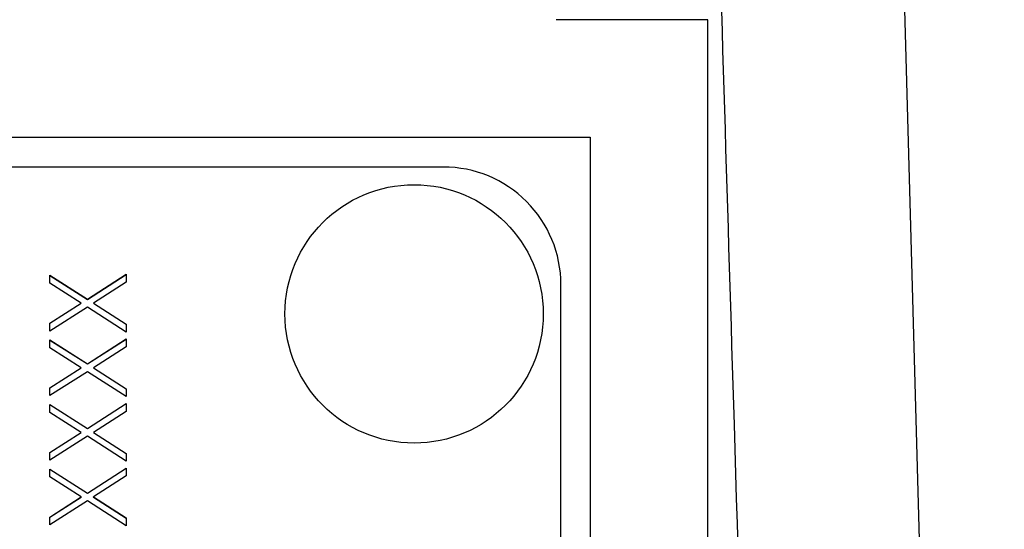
# Model space of a CAD drawing. Header units: millimetres. Extents: x 358 to 1311, y -31 to 892.
# Tile 25 of 29: x 949.74 to 966.5, y 460.49 to 469.17. Entities that reach past the tile are written whole.
import ezdxf

# ---------------------------------------------------------------- set-up
doc = ezdxf.new("R2010")
doc.units = ezdxf.units.MM

msp = doc.modelspace()

# ---------------------------------------------------------------- linework, layer by layer
at = {"color": 7, "linetype": 'Continuous', "lineweight": 25}
for p, q in [((966.502, 408.181), (964.414, 483.49)), ((961.451, 469.165), (958.872, 469.165)), ((961.451, 424.165), (961.451, 469.165)), ((938.451, 467.165), (959.451, 467.165)), ((959.451, 467.165), (959.451, 426.165)), ((956.951, 466.658), (944.951, 466.658)), ((950.251, 464.817), (950.888, 464.41)), ((950.251, 464.682), (950.251, 464.817)), ((950.251, 464.814), (950.888, 464.407)), ((950.888, 464.41), (951.551, 464.834)), ((950.888, 464.407), (951.551, 464.831)), ((951.551, 464.834), (951.551, 464.699)), ((950.783, 464.342), (950.251, 464.682)), ((951.551, 464.699), (950.993, 464.342)), ((958.951, 428.675), (958.951, 464.659)), ((950.251, 464.002), (950.783, 464.342)), ((950.251, 463.999), (950.783, 464.339)), ((950.888, 464.275), (950.251, 463.867)), ((950.783, 464.339), (950.783, 464.342)), ((950.888, 464.407), (950.888, 464.41)), ((951.551, 463.851), (950.888, 464.275)), ((950.993, 464.342), (951.551, 463.985)), ((950.993, 464.339), (950.993, 464.342)), ((950.993, 464.339), (951.551, 463.982)), ((950.251, 463.867), (950.251, 464.002)), ((951.551, 463.985), (951.551, 463.851)), ((950.251, 463.717), (950.888, 463.31)), ((950.251, 463.583), (950.251, 463.717)), ((950.251, 463.715), (950.888, 463.307)), ((950.888, 463.31), (951.551, 463.734)), ((950.888, 463.307), (951.551, 463.731)), ((951.551, 463.6), (950.993, 463.243)), ((951.551, 463.734), (951.551, 463.6)), ((950.783, 463.243), (950.251, 463.583)), ((950.888, 463.307), (950.888, 463.31)), ((950.251, 462.902), (950.783, 463.243)), ((950.251, 462.9), (950.783, 463.24)), ((950.888, 463.176), (950.251, 462.768)), ((950.783, 463.24), (950.783, 463.243)), ((951.551, 462.751), (950.888, 463.176)), ((950.993, 463.243), (951.551, 462.886)), ((950.993, 463.24), (950.993, 463.243)), ((950.993, 463.24), (951.551, 462.883)), ((950.251, 462.768), (950.251, 462.902)), ((951.551, 462.886), (951.551, 462.751)), ((950.251, 462.618), (950.888, 462.211)), ((950.251, 462.483), (950.251, 462.618)), ((950.251, 462.615), (950.888, 462.208)), ((950.888, 462.211), (951.551, 462.635)), ((950.888, 462.208), (951.551, 462.632)), ((951.551, 462.635), (951.551, 462.5)), ((950.783, 462.143), (950.251, 462.483)), ((951.551, 462.5), (950.993, 462.143)), ((950.251, 461.803), (950.783, 462.143)), ((950.251, 461.8), (950.783, 462.14)), ((950.888, 462.076), (950.251, 461.668)), ((950.783, 462.14), (950.783, 462.143)), ((950.888, 462.208), (950.888, 462.211)), ((951.551, 461.652), (950.888, 462.076)), ((950.993, 462.143), (951.551, 461.786)), ((950.993, 462.14), (950.993, 462.143)), ((950.993, 462.14), (951.551, 461.783)), ((950.251, 461.668), (950.251, 461.803)), ((951.551, 461.786), (951.551, 461.652)), ((950.251, 461.518), (950.888, 461.111)), ((950.251, 461.384), (950.251, 461.518)), ((950.251, 461.515), (950.888, 461.108)), ((950.888, 461.111), (951.551, 461.535)), ((950.888, 461.108), (951.551, 461.532)), ((951.551, 461.535), (951.551, 461.401)), ((950.783, 461.044), (950.251, 461.384)), ((951.551, 461.401), (950.993, 461.044)), ((950.888, 461.108), (950.888, 461.111)), ((950.251, 460.703), (950.783, 461.044)), ((950.251, 460.7), (950.783, 461.041)), ((950.888, 460.977), (950.251, 460.569)), ((950.783, 461.041), (950.783, 461.044)), ((951.551, 460.552), (950.888, 460.977)), ((950.993, 461.044), (951.551, 460.687)), ((950.993, 461.041), (950.993, 461.044)), ((950.993, 461.041), (951.551, 460.684)), ((950.251, 460.569), (950.251, 460.703)), ((951.551, 460.687), (951.551, 460.552))]:
    msp.add_line(p, q, dxfattribs=at)
msp.add_circle((956.452, 464.159), 2.199, dxfattribs=at)
msp.add_arc((956.952, 464.658), 2, 0.0126, 90.0126, dxfattribs=at)
msp.add_open_spline([(961.245, 483.712), (961.463, 476.567), (961.956, 460.458), (962.788, 433.088), (963.4, 412.863), (963.741, 401.601)], degree=3, knots=[0, 0, 0, 0, 0.2610718, 0.5885554, 1, 1, 1, 1], dxfattribs=at)

doc.saveas('drawing.dxf')
